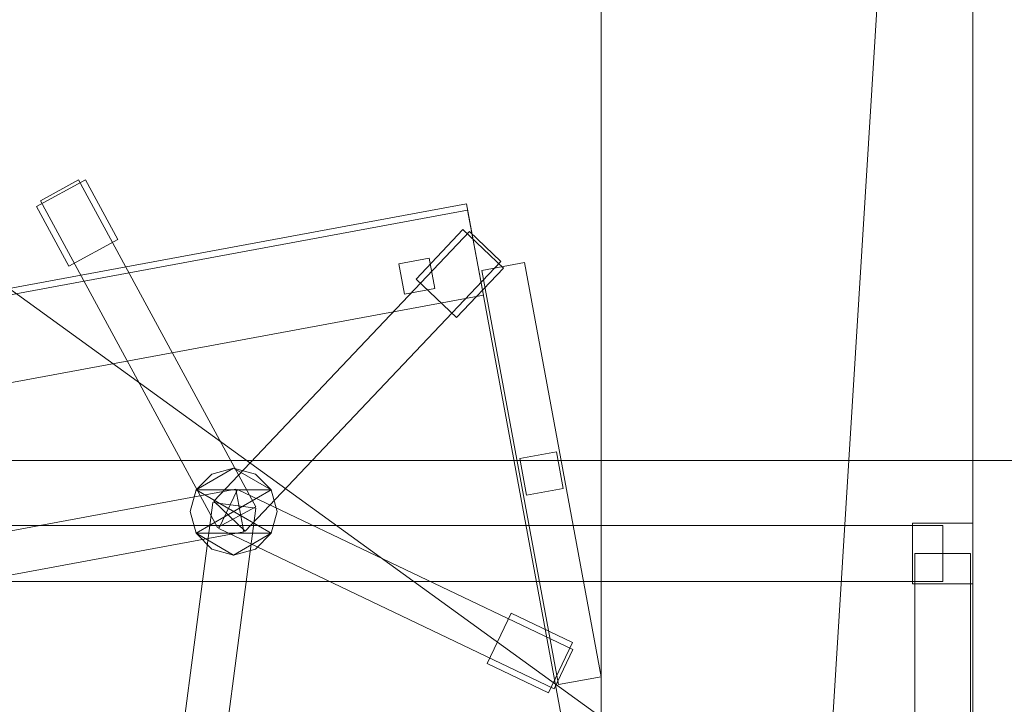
# Model space of a CAD drawing. Header units: millimetres. Extents: x -1675 to 29381, y -3645 to 22555.
# Tile 58 of 256: x 8837 to 9632, y 3411 to 3964. Entities that reach past the tile are written whole.
import ezdxf

# ---------------------------------------------------------------- set-up
doc = ezdxf.new("R2010")
doc.units = ezdxf.units.MM
doc.layers.add('A-GENM-____-OTLN', color=13, linetype='Continuous', lineweight=9)

msp = doc.modelspace()

# ---------------------------------------------------------------- meshes
at = {"layer": 'A-GENM-____-OTLN'}
mesh = msp.add_polyface(dxfattribs=at)
corners = [(4706.02, 290, 1), (6.83, 0, 1), (407.59, 290, 1), (4706.02, 390, 1), (5006.02, 390, 1), (9606.02, 290, 1), (9306.02, 390, 1), (9606.02, 390, 1), (13776.02, 5670, 1), (13776.02, 9963.57, 1), (14006.02, 10130, 1), (5006.02, 290, 1), (9306.02, 290, 1), (14006.02, 0, 1), (13776.02, 290, 1), (9856.02, 290, 1), (9306.02, 5670, 1), (9606.02, 5670, 1), (9606.02, 5220, 1), (9306.02, 5220, 1), (9306.02, 5670, 1), (256.83, 9170, 1), (6.83, 10130, 1), (256.83, 10130, 1), (256.83, 290, 1), (256.83, 7770, 1), (256.83, 1330, 1), (256.83, 6170, 1), (256.83, 4310, 1), (13776.02, 10130, 1), (4706.02, 5220, 1), (5006.02, 5670, 1), (5006.02, 5220, 1), (4706.02, 5670, 1), (256.83, 10130.71, 1), (13776.02, 10169.34, 1), (6.83, 10170, 1), (256.83, 10170, 1), (14006.02, 10170, 1), (13776.02, 10170, 1), (256.83, 10225.04, 1), (13776.02, 10470, 1), (14006.02, 10470, 1), (4706.02, 11204.55, 1), (5006.02, 11190, 1), (4706.02, 11190, 1), (5006.02, 11270.6, 1), (256.83, 10770, 1)]
mesh.append_faces([[corners[k] for k in face] for face in [(5, 6, 7), (17, 16, 20), (30, 31, 32), (31, 30, 33), (43, 44, 45)]], dxfattribs={"vtx0": -1})
mesh.append_faces([[corners[k] for k in face] for face in [(0, 1, 2), (6, 5, 12), (1, 11, 13), (8, 13, 14), (21, 22, 23), (25, 22, 21), (27, 22, 25), (28, 22, 27), (22, 28, 1), (35, 10, 29), (34, 36, 37), (36, 34, 22), (44, 43, 46)]], dxfattribs={"vtx0": -1, "vtx1": -1})
mesh.append_faces([[corners[k] for k in face] for face in [(11, 1, 0), (13, 12, 5)]], dxfattribs={"vtx0": -1, "vtx1": -1, "vtx2": -1})
mesh.append_faces([[corners[k] for k in face] for face in [(0, 4, 11), (13, 11, 12), (16, 17, 18), (10, 9, 29), (22, 34, 23), (38, 35, 39), (36, 40, 37)]], dxfattribs={"vtx0": -1, "vtx2": -1})
mesh.append_faces([[corners[k] for k in face] for face in [(8, 9, 10), (15, 14, 13), (5, 15, 13), (24, 2, 1), (26, 24, 1), (28, 26, 1), (47, 40, 36)]], dxfattribs={"vtx1": -1, "vtx2": -1})
mesh.append_faces([[corners[k] for k in face] for face in [(0, 3, 4), (18, 19, 16), (39, 41, 42)]], dxfattribs={"vtx2": -1})
mesh = msp.add_polyface(dxfattribs=at)
corners = [(9306.02, 6729.02, 2949), (9306.02, 5670, 2949), (9306.02, 5670, 2949), (9306.02, 5670, 2949), (7842.5, 5670, 2949), (5006.02, 10130, 2949), (9306.02, 10130, 2949), (5006.02, 10144.28, 2949), (9306.02, 10156.57, 2949), (5006.02, 10170, 2949), (9606.02, 5220, 2949), (13776.02, 290, 2949), (9856.02, 290, 2949), (9606.02, 290, 2949), (9606.02, 390, 2949), (5006.02, 390, 2949), (9306.02, 290, 2949), (5006.02, 290, 2949), (9306.02, 5220, 2949), (9606.02, 5670, 2949), (13776.02, 9963.57, 2949), (13776.02, 5670, 2949), (9306.02, 390, 2949), (13776.02, 10130, 2949), (13776.02, 10169.34, 2949), (9306.02, 10170, 2949), (14006.02, 10130, 2949), (6.83, 0, 2949), (14006.02, 0, 2949)]
mesh.append_faces([[corners[k] for k in face] for face in [(27, 17, 28)]], dxfattribs={"vtx0": -1, "vtx1": -1})
mesh.append_faces([[corners[k] for k in face] for face in [(4, 0, 2), (5, 6, 0), (0, 4, 5), (6, 7, 8), (7, 6, 5), (9, 8, 7), (10, 11, 12), (12, 13, 14), (15, 16, 17), (18, 4, 3), (19, 1, 0), (0, 20, 21), (10, 12, 14), (16, 15, 22), (19, 0, 21), (10, 14, 22), (10, 19, 21), (4, 22, 15), (22, 4, 18), (11, 10, 21), (22, 18, 10), (20, 6, 23), (6, 20, 0), (23, 8, 24), (8, 23, 6), (25, 24, 8), (13, 22, 14), (21, 20, 26), (22, 13, 16), (21, 28, 11), (28, 17, 16), (12, 11, 28), (28, 16, 13), (13, 12, 28), (3, 19, 10), (10, 18, 3), (26, 20, 23)]], dxfattribs={"vtx0": -1, "vtx1": -1, "vtx2": -1})
mesh.append_faces([[corners[k] for k in face] for face in [(0, 1, 2), (19, 3, 1)]], dxfattribs={"vtx0": -1, "vtx2": -1})
mesh.append_faces([[corners[k] for k in face] for face in [(2, 3, 4)]], dxfattribs={"vtx1": -1, "vtx2": -1})
mesh = msp.add_polyface(dxfattribs=at)
corners = [(14006.02, 0, -50), (6.83, 10130, -50), (14006.02, 10130, -50)]
mesh.append_faces([[corners[k] for k in face] for face in [(1, 2, 0)]])
mesh = msp.add_polyface(dxfattribs=at)
corners = [(6.83, 0, -50), (6.83, 10130, -50), (14006.02, 0, -50)]
mesh.append_faces([[corners[k] for k in face] for face in [(1, 2, 0)]])
mesh = msp.add_polyface(dxfattribs=at)
corners = [(14006.02, 10130), (6.83, 0), (14006.02, 0)]
mesh.append_faces([[corners[k] for k in face] for face in [(1, 2, 0)]])
mesh = msp.add_polyface(dxfattribs=at)
corners = [(6.83, 10130), (6.83, 0), (14006.02, 10130)]
mesh.append_faces([[corners[k] for k in face] for face in [(1, 2, 0)]])
mesh = msp.add_polyface(dxfattribs=at)
corners = [(14006.02, 0, 2950), (6.83, 10130, 2950), (14006.02, 10130, 2950)]
mesh.append_faces([[corners[k] for k in face] for face in [(1, 2, 0)]])
mesh = msp.add_polyface(dxfattribs=at)
corners = [(6.83, 0, 2950), (6.83, 10130, 2950), (14006.02, 0, 2950)]
mesh.append_faces([[corners[k] for k in face] for face in [(1, 2, 0)]])
mesh = msp.add_polyface(dxfattribs=at)
corners = [(14006.02, 10130, 3000), (6.83, 0, 3000), (14006.02, 0, 3000)]
mesh.append_faces([[corners[k] for k in face] for face in [(1, 2, 0)]])
mesh = msp.add_polyface(dxfattribs=at)
corners = [(6.83, 10130, 3000), (6.83, 0, 3000), (14006.02, 10130, 3000)]
mesh.append_faces([[corners[k] for k in face] for face in [(1, 2, 0)]])
mesh = msp.add_polyface(dxfattribs=at)
corners = [(9306.02, 6729.02, 1), (9306.02, 5670, 1), (9306.02, 5670, 1), (9306.02, 5670, 1), (7842.5, 5670, 1), (5006.02, 5670, 1), (5006.02, 10130, 1), (9306.02, 10130, 1), (9606.02, 5220, 1), (13776.02, 290, 1), (9856.02, 290, 1), (9606.02, 290, 1), (9606.02, 390, 1), (5006.02, 390, 1), (9306.02, 290, 1), (5006.02, 290, 1), (4706.02, 390, 1), (4706.02, 290, 1), (407.59, 290, 1), (9306.02, 5220, 1), (9606.02, 5670, 1), (13776.02, 9963.57, 1), (13776.02, 5670, 1), (9306.02, 390, 1), (4706.02, 5220, 1), (5006.02, 5220, 1), (256.83, 1330, 1), (256.83, 290, 1), (256.83, 9170, 1), (256.83, 10130, 1), (256.83, 4310, 1), (256.83, 7770, 1), (256.83, 6170, 1), (4706.02, 5670, 1), (5006.02, 5670, 1), (13776.02, 10130, 1), (256.83, 10130.71, 1)]
mesh.append_faces([[corners[k] for k in face] for face in [(13, 14, 15)]], dxfattribs={"vtx0": -1})
mesh.append_faces([[corners[k] for k in face] for face in [(19, 4, 3), (14, 13, 23), (9, 8, 22), (30, 24, 26), (32, 24, 30), (33, 6, 34), (34, 5, 25), (24, 32, 33), (31, 33, 32), (21, 7, 35), (36, 6, 29)]], dxfattribs={"vtx0": -1, "vtx1": -1})
mesh.append_faces([[corners[k] for k in face] for face in [(4, 0, 2), (4, 5, 6), (6, 7, 0), (0, 4, 6), (8, 10, 12), (4, 16, 18), (20, 0, 22), (4, 23, 13), (23, 4, 19), (26, 24, 18), (4, 18, 25), (5, 4, 25), (5, 34, 6), (6, 33, 31), (7, 21, 0)]], dxfattribs={"vtx0": -1, "vtx1": -1, "vtx2": -1})
mesh.append_faces([[corners[k] for k in face] for face in [(0, 1, 2), (8, 9, 10), (0, 21, 22), (8, 12, 23), (4, 13, 16), (23, 19, 8), (18, 24, 25)]], dxfattribs={"vtx0": -1, "vtx2": -1})
mesh.append_faces([[corners[k] for k in face] for face in [(2, 3, 4), (20, 1, 0), (8, 20, 22), (28, 29, 6), (31, 28, 6)]], dxfattribs={"vtx1": -1, "vtx2": -1})
mesh.append_faces([[corners[k] for k in face] for face in [(10, 11, 12), (16, 17, 18), (18, 27, 26)]], dxfattribs={"vtx2": -1})
mesh = msp.add_polyface(dxfattribs=at)
corners = [(8915.85, 3786.27, 35), (8876.3, 3764.81, 35), (8850.07, 3813.15, 35), (8889.62, 3834.61, 35)]
mesh.append_faces([[corners[k] for k in face] for face in [(3, 0, 1, 2)]])
mesh = msp.add_polyface(dxfattribs=at)
corners = [(8915.85, 3786.27, 95), (8889.62, 3834.61, 95), (8850.07, 3813.15, 95), (8876.3, 3764.81, 95)]
mesh.append_faces([[corners[k] for k in face] for face in [(1, 2, 3, 0)]])
mesh = msp.add_polyface(dxfattribs=at)
corners = [(8889.62, 3834.61, 35), (8850.07, 3813.15, 35), (8850.07, 3813.15, 95), (8889.62, 3834.61, 95)]
mesh.append_faces([[corners[k] for k in face] for face in [(0, 1, 2, 3)]])
mesh = msp.add_polyface(dxfattribs=at)
corners = [(9027.1, 3570.73, 82.5), (8996.33, 3554.04, 82.5), (8853.27, 3817.73, 82.5), (8884.04, 3834.42, 82.5)]
mesh.append_faces([[corners[k] for k in face] for face in [(0, 1, 2, 3)]])
mesh = msp.add_polyface(dxfattribs=at)
corners = [(9027.1, 3570.73, 117.5), (8884.04, 3834.42, 117.5), (8853.27, 3817.73, 117.5), (8996.33, 3554.04, 117.5)]
mesh.append_faces([[corners[k] for k in face] for face in [(0, 1, 2, 3)]])
mesh = msp.add_polyface(dxfattribs=at)
corners = [(8884.04, 3834.42, 82.5), (8853.27, 3817.73, 82.5), (8853.27, 3817.73, 117.5), (8884.04, 3834.42, 117.5)]
mesh.append_faces([[corners[k] for k in face] for face in [(0, 1, 2, 3)]])
mesh = msp.add_polyface(dxfattribs=at)
corners = [(9027.1, 3570.73, 82.5), (8884.04, 3834.42, 82.5), (8884.04, 3834.42, 117.5), (9027.1, 3570.73, 117.5)]
mesh.append_faces([[corners[k] for k in face] for face in [(2, 3, 0, 1)]])
mesh = msp.add_polyface(dxfattribs=at)
corners = [(8915.85, 3786.27, 35), (8889.62, 3834.61, 35), (8889.62, 3834.61, 95), (8915.85, 3786.27, 95)]
mesh.append_faces([[corners[k] for k in face] for face in [(2, 3, 0, 1)]])
mesh = msp.add_polyface(dxfattribs=at)
corners = [(8853.27, 3817.73, 82.5), (8996.33, 3554.04, 82.5), (8996.33, 3554.04, 117.5), (8853.27, 3817.73, 117.5)]
mesh.append_faces([[corners[k] for k in face] for face in [(0, 1, 2, 3)]])
mesh = msp.add_polyface(dxfattribs=at)
corners = [(9197.29, 3815.12, 400), (9273.7, 3402.13, 400), (8821.37, 3318.45, 400), (8744.97, 3731.44, 400)]
mesh.append_faces([[corners[k] for k in face] for face in [(0, 1, 2, 3)]])
mesh = msp.add_polyface(dxfattribs=at)
corners = [(9197.29, 3815.12, 470), (8744.97, 3731.44, 470), (8821.37, 3318.45, 470), (9273.7, 3402.13, 470)]
mesh.append_faces([[corners[k] for k in face] for face in [(0, 1, 2, 3)]])
mesh = msp.add_polyface(dxfattribs=at)
corners = [(9197.29, 3815.12, 400), (8744.97, 3731.44, 400), (8744.97, 3731.44, 470), (9197.29, 3815.12, 470)]
mesh.append_faces([[corners[k] for k in face] for face in [(0, 1, 2, 3)]])
mesh = msp.add_polyface(dxfattribs=at)
corners = [(9198.2, 3810.2, 460), (9210.94, 3741.37, 460), (8758.61, 3657.69, 460), (8745.88, 3726.52, 460)]
mesh.append_faces([[corners[k] for k in face] for face in [(3, 0, 1, 2)]])
mesh = msp.add_polyface(dxfattribs=at)
corners = [(9198.2, 3810.2, 940), (8745.88, 3726.52, 940), (8758.61, 3657.69, 940), (9210.94, 3741.37, 940)]
mesh.append_faces([[corners[k] for k in face] for face in [(1, 2, 3, 0)]])
mesh = msp.add_polyface(dxfattribs=at)
corners = [(9198.2, 3810.2, 460), (8745.88, 3726.52, 460), (8745.88, 3726.52, 940), (9198.2, 3810.2, 940)]
mesh.append_faces([[corners[k] for k in face] for face in [(3, 0, 1, 2)]])
mesh = msp.add_polyface(dxfattribs=at)
corners = [(8850.07, 3813.15, 35), (8876.3, 3764.81, 35), (8876.3, 3764.81, 95), (8850.07, 3813.15, 95)]
mesh.append_faces([[corners[k] for k in face] for face in [(0, 1, 2, 3)]])
mesh = msp.add_polyface(dxfattribs=at)
corners = [(9273.7, 3402.13, 400), (9197.29, 3815.12, 400), (9197.29, 3815.12, 470), (9273.7, 3402.13, 470)]
mesh.append_faces([[corners[k] for k in face] for face in [(2, 3, 0, 1)]])
mesh = msp.add_polyface(dxfattribs=at)
corners = [(9210.94, 3741.37, 460), (9198.2, 3810.2, 460), (9198.2, 3810.2, 940), (9210.94, 3741.37, 940)]
mesh.append_faces([[corners[k] for k in face] for face in [(1, 2, 3, 0)]])
mesh = msp.add_polyface(dxfattribs=at)
corners = [(9199.78, 3792.75, 82.5), (8993.2, 3575.21, 82.5), (8993.2, 3575.21, 117.5), (9199.78, 3792.75, 117.5)]
mesh.append_faces([[corners[k] for k in face] for face in [(0, 1, 2, 3)]])
mesh = msp.add_polyface(dxfattribs=at)
corners = [(9018.58, 3551.11, 82.5), (8993.2, 3575.21, 82.5), (9199.78, 3792.75, 82.5), (9225.16, 3768.65, 82.5)]
mesh.append_faces([[corners[k] for k in face] for face in [(1, 2, 3, 0)]])
mesh = msp.add_polyface(dxfattribs=at)
corners = [(9018.58, 3551.11, 117.5), (9225.16, 3768.65, 117.5), (9199.78, 3792.75, 117.5), (8993.2, 3575.21, 117.5)]
mesh.append_faces([[corners[k] for k in face] for face in [(3, 0, 1, 2)]])
mesh = msp.add_polyface(dxfattribs=at)
corners = [(9194.43, 3794.38, 35), (9156.56, 3754.5, 35), (9156.56, 3754.5, 95), (9194.43, 3794.38, 95)]
mesh.append_faces([[corners[k] for k in face] for face in [(0, 1, 2, 3)]])
mesh = msp.add_polyface(dxfattribs=at)
corners = [(9189.19, 3723.51, 35), (9156.56, 3754.5, 35), (9194.43, 3794.38, 35), (9227.06, 3763.39, 35)]
mesh.append_faces([[corners[k] for k in face] for face in [(1, 2, 3, 0)]])
mesh = msp.add_polyface(dxfattribs=at)
corners = [(9189.19, 3723.51, 95), (9227.06, 3763.39, 95), (9194.43, 3794.38, 95), (9156.56, 3754.5, 95)]
mesh.append_faces([[corners[k] for k in face] for face in [(3, 0, 1, 2)]])
mesh = msp.add_polyface(dxfattribs=at)
corners = [(9227.06, 3763.39, 35), (9194.43, 3794.38, 35), (9194.43, 3794.38, 95), (9227.06, 3763.39, 95)]
mesh.append_faces([[corners[k] for k in face] for face in [(1, 2, 3, 0)]])
mesh = msp.add_polyface(dxfattribs=at)
corners = [(9225.16, 3768.65, 82.5), (9199.78, 3792.75, 82.5), (9199.78, 3792.75, 117.5), (9225.16, 3768.65, 117.5)]
mesh.append_faces([[corners[k] for k in face] for face in [(2, 3, 0, 1)]])
mesh = msp.add_polyface(dxfattribs=at)
corners = [(8876.3, 3764.81, 35), (8915.85, 3786.27, 35), (8915.85, 3786.27, 95), (8876.3, 3764.81, 95)]
mesh.append_faces([[corners[k] for k in face] for face in [(2, 3, 0, 1)]])
mesh = msp.add_polyface(dxfattribs=at)
corners = [(9018.58, 3551.11, 82.5), (9225.16, 3768.65, 82.5), (9225.16, 3768.65, 117.5), (9018.58, 3551.11, 117.5)]
mesh.append_faces([[corners[k] for k in face] for face in [(2, 3, 0, 1)]])
mesh = msp.add_polyface(dxfattribs=at)
corners = [(9167.24, 3771.42, 460), (9171.79, 3746.84, 460), (9147.2, 3742.29, 460), (9142.66, 3766.87, 460)]
mesh.append_faces([[corners[k] for k in face] for face in [(3, 0, 1, 2)]])
mesh = msp.add_polyface(dxfattribs=at)
corners = [(9167.24, 3771.42, 860), (9142.66, 3766.87, 860), (9147.2, 3742.29, 860), (9171.79, 3746.84, 860)]
mesh.append_faces([[corners[k] for k in face] for face in [(1, 2, 3, 0)]])
mesh = msp.add_polyface(dxfattribs=at)
corners = [(9167.24, 3771.42, 460), (9142.66, 3766.87, 460), (9142.66, 3766.87, 860), (9167.24, 3771.42, 860)]
mesh.append_faces([[corners[k] for k in face] for face in [(0, 1, 2, 3)]])
mesh = msp.add_polyface(dxfattribs=at)
corners = [(9171.79, 3746.84, 460), (9167.24, 3771.42, 460), (9167.24, 3771.42, 860), (9171.79, 3746.84, 860)]
mesh.append_faces([[corners[k] for k in face] for face in [(1, 2, 3, 0)]])
mesh = msp.add_polyface(dxfattribs=at)
corners = [(9142.66, 3766.87, 460), (9147.2, 3742.29, 460), (9147.2, 3742.29, 860), (9142.66, 3766.87, 860)]
mesh.append_faces([[corners[k] for k in face] for face in [(3, 0, 1, 2)]])
mesh = msp.add_polyface(dxfattribs=at)
corners = [(9189.19, 3723.51, 35), (9227.06, 3763.39, 35), (9227.06, 3763.39, 95), (9189.19, 3723.51, 95)]
mesh.append_faces([[corners[k] for k in face] for face in [(2, 3, 0, 1)]])
mesh = msp.add_polyface(dxfattribs=at)
corners = [(9244.17, 3767.86, 612.5), (9306.02, 3433.53, 612.5), (9271.61, 3427.16, 612.5), (9209.76, 3761.49, 612.5)]
mesh.append_faces([[corners[k] for k in face] for face in [(0, 1, 2, 3)]])
mesh = msp.add_polyface(dxfattribs=at)
corners = [(9244.17, 3767.86, 647.5), (9209.76, 3761.49, 647.5), (9271.61, 3427.16, 647.5), (9306.02, 3433.53, 647.5)]
mesh.append_faces([[corners[k] for k in face] for face in [(0, 1, 2, 3)]])
mesh = msp.add_polyface(dxfattribs=at)
corners = [(9244.17, 3767.86, 612.5), (9209.76, 3761.49, 612.5), (9209.76, 3761.49, 647.5), (9244.17, 3767.86, 647.5)]
mesh.append_faces([[corners[k] for k in face] for face in [(0, 1, 2, 3)]])
mesh = msp.add_polyface(dxfattribs=at)
corners = [(9209.76, 3761.49, 612.5), (9271.61, 3427.16, 612.5), (9271.61, 3427.16, 647.5), (9209.76, 3761.49, 647.5)]
mesh.append_faces([[corners[k] for k in face] for face in [(0, 1, 2, 3)]])
mesh = msp.add_polyface(dxfattribs=at)
corners = [(9306.02, 3433.53, 612.5), (9244.17, 3767.86, 612.5), (9244.17, 3767.86, 647.5), (9306.02, 3433.53, 647.5)]
mesh.append_faces([[corners[k] for k in face] for face in [(2, 3, 0, 1)]])
mesh = msp.add_polyface(dxfattribs=at)
corners = [(9156.56, 3754.5, 35), (9189.19, 3723.51, 35), (9189.19, 3723.51, 95), (9156.56, 3754.5, 95)]
mesh.append_faces([[corners[k] for k in face] for face in [(0, 1, 2, 3)]])
mesh = msp.add_polyface(dxfattribs=at)
corners = [(9147.2, 3742.29, 460), (9171.79, 3746.84, 460), (9171.79, 3746.84, 860), (9147.2, 3742.29, 860)]
mesh.append_faces([[corners[k] for k in face] for face in [(2, 3, 0, 1)]])
mesh = msp.add_polyface(dxfattribs=at)
corners = [(8758.61, 3657.69, 460), (9210.94, 3741.37, 460), (9210.94, 3741.37, 940), (8758.61, 3657.69, 940)]
mesh.append_faces([[corners[k] for k in face] for face in [(1, 2, 3, 0)]])
mesh = msp.add_polyface(dxfattribs=at)
corners = [(9269.91, 3614.99, 440), (9275.37, 3585.49, 440), (9245.87, 3580.03, 440), (9240.41, 3609.53, 440)]
mesh.append_faces([[corners[k] for k in face] for face in [(3, 0, 1, 2)]])
mesh = msp.add_polyface(dxfattribs=at)
corners = [(9269.91, 3614.99, 640), (9240.41, 3609.53, 640), (9245.87, 3580.03, 640), (9275.37, 3585.49, 640)]
mesh.append_faces([[corners[k] for k in face] for face in [(1, 2, 3, 0)]])
mesh = msp.add_polyface(dxfattribs=at)
corners = [(9269.91, 3614.99, 440), (9240.41, 3609.53, 440), (9240.41, 3609.53, 640), (9269.91, 3614.99, 640)]
mesh.append_faces([[corners[k] for k in face] for face in [(0, 1, 2, 3)]])
mesh = msp.add_polyface(dxfattribs=at)
corners = [(9240.41, 3609.53, 440), (9245.87, 3580.03, 440), (9245.87, 3580.03, 640), (9240.41, 3609.53, 640)]
mesh.append_faces([[corners[k] for k in face] for face in [(3, 0, 1, 2)]])
mesh = msp.add_polyface(dxfattribs=at)
corners = [(9275.37, 3585.49, 440), (9269.91, 3614.99, 440), (9269.91, 3614.99, 640), (9275.37, 3585.49, 640)]
mesh.append_faces([[corners[k] for k in face] for face in [(2, 3, 0, 1)]])
mesh = msp.add_polyface(dxfattribs=at)
corners = [(9656.83, 3607.97, 710), (8256.83, 3607.97, 710), (8256.83, 3607.97, 750), (9656.83, 3607.97, 750)]
mesh.append_faces([[corners[k] for k in face] for face in [(0, 1, 2, 3)]])
mesh = msp.add_polyface(dxfattribs=at)
corners = [(8256.83, 2957.97, 750), (9656.83, 2957.97, 750), (9656.83, 3607.97, 750), (8256.83, 3607.97, 750)]
mesh.append_faces([[corners[k] for k in face] for face in [(3, 0, 1, 2)]])
mesh = msp.add_polyface(dxfattribs=at)
corners = [(8256.83, 3607.97, 710), (9656.83, 3607.97, 710), (9656.83, 2957.97, 710), (8256.83, 2957.97, 710)]
mesh.append_faces([[corners[k] for k in face] for face in [(1, 2, 3, 0)]])
mesh = msp.add_polyface(dxfattribs=at)
corners = [(9039.64, 3584.28, 395), (9026.83, 3597.09, 395), (9009.33, 3601.78, 395), (8991.83, 3597.09, 395), (8979.02, 3584.28, 395), (8974.33, 3566.78, 395), (8979.02, 3549.28, 395), (8991.83, 3536.47, 395), (9009.33, 3531.78, 395), (9026.83, 3536.47, 395), (9039.64, 3549.28, 395), (9044.33, 3566.78, 395)]
mesh.append_faces([[corners[k] for k in face] for face in [(2, 0, 1), (10, 8, 9)]], dxfattribs={"vtx0": -1})
mesh.append_faces([[corners[k] for k in face] for face in [(6, 0, 4, 5), (0, 6, 10, 11)]], dxfattribs={"vtx0": -1, "vtx1": -1})
mesh.append_faces([[corners[k] for k in face] for face in [(6, 7, 8, 10), (2, 3, 4, 0)]], dxfattribs={"vtx2": -1, "vtx3": -1})
mesh = msp.add_polyface(dxfattribs=at)
corners = [(9026.83, 3536.47, 115), (9009.33, 3531.78, 115), (8991.83, 3536.47, 115), (8979.02, 3549.28, 115), (8974.33, 3566.78, 115), (8979.02, 3584.28, 115), (8991.83, 3597.09, 115), (9009.33, 3601.78, 115), (9026.83, 3597.09, 115), (9039.64, 3584.28, 115), (9044.33, 3566.78, 115), (9039.64, 3549.28, 115)]
mesh.append_faces([[corners[k] for k in face] for face in [(7, 5, 6), (3, 1, 2)]], dxfattribs={"vtx0": -1})
mesh.append_faces([[corners[k] for k in face] for face in [(11, 5, 9, 10), (5, 11, 3, 4)]], dxfattribs={"vtx0": -1, "vtx1": -1})
mesh.append_faces([[corners[k] for k in face] for face in [(11, 0, 1, 3), (7, 8, 9, 5)]], dxfattribs={"vtx2": -1, "vtx3": -1})
mesh = msp.add_polyface(dxfattribs=at)
corners = [(9009.33, 3601.78, 115), (8991.83, 3597.09, 115), (8991.83, 3597.09, 395), (9009.33, 3601.78, 395)]
mesh.append_faces([[corners[k] for k in face] for face in [(3, 0, 1, 2)]])
mesh = msp.add_polyface(dxfattribs=at)
corners = [(9026.83, 3597.09, 115), (9009.33, 3601.78, 115), (9009.33, 3601.78, 395), (9026.83, 3597.09, 395)]
mesh.append_faces([[corners[k] for k in face] for face in [(0, 1, 2, 3)]])
mesh = msp.add_polyface(dxfattribs=at)
corners = [(8991.83, 3597.09, 115), (8979.02, 3584.28, 115), (8979.02, 3584.28, 395), (8991.83, 3597.09, 395)]
mesh.append_faces([[corners[k] for k in face] for face in [(0, 1, 2, 3)]])
mesh = msp.add_polyface(dxfattribs=at)
corners = [(9039.64, 3584.28, 115), (9026.83, 3597.09, 115), (9026.83, 3597.09, 395), (9039.64, 3584.28, 395)]
mesh.append_faces([[corners[k] for k in face] for face in [(2, 3, 0, 1)]])
mesh = msp.add_polyface(dxfattribs=at)
corners = [(9245.87, 3580.03, 440), (9275.37, 3585.49, 440), (9275.37, 3585.49, 640), (9245.87, 3580.03, 640)]
mesh.append_faces([[corners[k] for k in face] for face in [(1, 2, 3, 0)]])
mesh = msp.add_polyface(dxfattribs=at)
corners = [(9011.06, 3584.9, 82.5), (9017.43, 3550.48, 82.5), (8722.44, 3495.91, 82.5), (8716.07, 3530.33, 82.5)]
mesh.append_faces([[corners[k] for k in face] for face in [(0, 1, 2, 3)]])
mesh = msp.add_polyface(dxfattribs=at)
corners = [(9011.06, 3584.9, 117.5), (8716.07, 3530.33, 117.5), (8722.44, 3495.91, 117.5), (9017.43, 3550.48, 117.5)]
mesh.append_faces([[corners[k] for k in face] for face in [(0, 1, 2, 3)]])
mesh = msp.add_polyface(dxfattribs=at)
corners = [(9011.06, 3584.9, 82.5), (8716.07, 3530.33, 82.5), (8716.07, 3530.33, 117.5), (9011.06, 3584.9, 117.5)]
mesh.append_faces([[corners[k] for k in face] for face in [(0, 1, 2, 3)]])
mesh = msp.add_polyface(dxfattribs=at)
corners = [(8979.02, 3584.28, 115), (8974.33, 3566.78, 115), (8974.33, 3566.78, 395), (8979.02, 3584.28, 395)]
mesh.append_faces([[corners[k] for k in face] for face in [(0, 1, 2, 3)]])
mesh = msp.add_polyface(dxfattribs=at)
corners = [(9012.36, 3584.73, 82.5), (8997.28, 3553.14, 82.5), (8997.28, 3553.14, 117.5), (9012.36, 3584.73, 117.5)]
mesh.append_faces([[corners[k] for k in face] for face in [(0, 1, 2, 3)]])
mesh = msp.add_polyface(dxfattribs=at)
corners = [(8997.28, 3553.14, 82.5), (9012.36, 3584.73, 82.5), (9283.09, 3455.49, 82.5), (9268.01, 3423.9, 82.5)]
mesh.append_faces([[corners[k] for k in face] for face in [(2, 3, 0, 1)]])
mesh = msp.add_polyface(dxfattribs=at)
corners = [(8997.28, 3553.14, 117.5), (9268.01, 3423.9, 117.5), (9283.09, 3455.49, 117.5), (9012.36, 3584.73, 117.5)]
mesh.append_faces([[corners[k] for k in face] for face in [(2, 3, 0, 1)]])
mesh = msp.add_polyface(dxfattribs=at)
corners = [(9017.43, 3550.48, 82.5), (9011.06, 3584.9, 82.5), (9011.06, 3584.9, 117.5), (9017.43, 3550.48, 117.5)]
mesh.append_faces([[corners[k] for k in face] for face in [(2, 3, 0, 1)]])
mesh = msp.add_polyface(dxfattribs=at)
corners = [(9283.09, 3455.49, 82.5), (9012.36, 3584.73, 82.5), (9012.36, 3584.73, 117.5), (9283.09, 3455.49, 117.5)]
mesh.append_faces([[corners[k] for k in face] for face in [(0, 1, 2, 3)]])
mesh = msp.add_polyface(dxfattribs=at)
corners = [(9044.33, 3566.78, 115), (9039.64, 3584.28, 115), (9039.64, 3584.28, 395), (9044.33, 3566.78, 395)]
mesh.append_faces([[corners[k] for k in face] for face in [(1, 2, 3, 0)]])
mesh = msp.add_polyface(dxfattribs=at)
corners = [(8992.64, 3574.03, 82.5), (9027.34, 3569.45, 82.5), (8988.08, 3272.03, 82.5), (8953.38, 3276.61, 82.5)]
mesh.append_faces([[corners[k] for k in face] for face in [(0, 1, 2, 3)]])
mesh = msp.add_polyface(dxfattribs=at)
corners = [(8992.64, 3574.03, 117.5), (8953.38, 3276.61, 117.5), (8988.08, 3272.03, 117.5), (9027.34, 3569.45, 117.5)]
mesh.append_faces([[corners[k] for k in face] for face in [(0, 1, 2, 3)]])
mesh = msp.add_polyface(dxfattribs=at)
corners = [(8992.64, 3574.03, 82.5), (8953.38, 3276.61, 82.5), (8953.38, 3276.61, 117.5), (8992.64, 3574.03, 117.5)]
mesh.append_faces([[corners[k] for k in face] for face in [(0, 1, 2, 3)]])
mesh = msp.add_polyface(dxfattribs=at)
corners = [(8988.08, 3272.03, 82.5), (9027.34, 3569.45, 82.5), (9027.34, 3569.45, 117.5), (8988.08, 3272.03, 117.5)]
mesh.append_faces([[corners[k] for k in face] for face in [(2, 3, 0, 1)]])
mesh = msp.add_polyface(dxfattribs=at)
corners = [(9027.34, 3569.45, 82.5), (8992.64, 3574.03, 82.5), (8992.64, 3574.03, 117.5), (9027.34, 3569.45, 117.5)]
mesh.append_faces([[corners[k] for k in face] for face in [(3, 0, 1, 2)]])
mesh = msp.add_polyface(dxfattribs=at)
corners = [(8993.2, 3575.21, 82.5), (9018.58, 3551.11, 82.5), (9018.58, 3551.11, 117.5), (8993.2, 3575.21, 117.5)]
mesh.append_faces([[corners[k] for k in face] for face in [(0, 1, 2, 3)]])
mesh = msp.add_polyface(dxfattribs=at)
corners = [(8996.33, 3554.04, 82.5), (9027.1, 3570.73, 82.5), (9027.1, 3570.73, 117.5), (8996.33, 3554.04, 117.5)]
mesh.append_faces([[corners[k] for k in face] for face in [(2, 3, 0, 1)]])
mesh = msp.add_polyface(dxfattribs=at)
corners = [(8974.33, 3566.78, 115), (8979.02, 3549.28, 115), (8979.02, 3549.28, 395), (8974.33, 3566.78, 395)]
mesh.append_faces([[corners[k] for k in face] for face in [(3, 0, 1, 2)]])
mesh = msp.add_polyface(dxfattribs=at)
corners = [(9039.64, 3549.28, 115), (9044.33, 3566.78, 115), (9044.33, 3566.78, 395), (9039.64, 3549.28, 395)]
mesh.append_faces([[corners[k] for k in face] for face in [(1, 2, 3, 0)]])
mesh = msp.add_polyface(dxfattribs=at)
corners = [(9581.83, 3555.47, 640), (8331.83, 3555.47, 640), (8331.83, 3555.47, 710), (9581.83, 3555.47, 710)]
mesh.append_faces([[corners[k] for k in face] for face in [(0, 1, 2, 3)]])
mesh = msp.add_polyface(dxfattribs=at)
corners = [(8331.83, 3510.47, 640), (8331.83, 3555.47, 640), (9581.83, 3555.47, 640), (9581.83, 3510.47, 640)]
mesh.append_faces([[corners[k] for k in face] for face in [(1, 2, 3, 0)]])
mesh = msp.add_polyface(dxfattribs=at)
corners = [(8331.83, 3510.47, 710), (9581.83, 3510.47, 710), (9581.83, 3555.47, 710), (8331.83, 3555.47, 710)]
mesh.append_faces([[corners[k] for k in face] for face in [(2, 3, 0, 1)]])
mesh = msp.add_polyface(dxfattribs=at)
corners = [(9557.45, 3557.34, 50), (9557.45, 3508.59, 50), (9557.45, 3508.59, 710), (9557.45, 3557.34, 710)]
mesh.append_faces([[corners[k] for k in face] for face in [(3, 0, 1, 2)]])
mesh = msp.add_polyface(dxfattribs=at)
corners = [(9606.2, 3557.34, 50), (9557.45, 3557.34, 50), (9557.45, 3557.34, 710), (9606.2, 3557.34, 710)]
mesh.append_faces([[corners[k] for k in face] for face in [(3, 0, 1, 2)]])
mesh = msp.add_polyface(dxfattribs=at)
corners = [(9557.45, 3508.59, 50), (9557.45, 3557.34, 50), (9606.2, 3557.34, 50), (9606.2, 3508.59, 50)]
mesh.append_faces([[corners[k] for k in face] for face in [(2, 3, 0, 1)]])
mesh = msp.add_polyface(dxfattribs=at)
corners = [(9557.45, 3508.59, 710), (9606.2, 3508.59, 710), (9606.2, 3557.34, 710), (9557.45, 3557.34, 710)]
mesh.append_faces([[corners[k] for k in face] for face in [(3, 0, 1, 2)]])
mesh = msp.add_polyface(dxfattribs=at)
corners = [(9581.83, 3510.47, 640), (9581.83, 3555.47, 640), (9581.83, 3555.47, 710), (9581.83, 3510.47, 710)]
mesh.append_faces([[corners[k] for k in face] for face in [(1, 2, 3, 0)]])
mesh = msp.add_polyface(dxfattribs=at)
corners = [(9606.2, 3508.59, 50), (9606.2, 3557.34, 50), (9606.2, 3557.34, 710), (9606.2, 3508.59, 710)]
mesh.append_faces([[corners[k] for k in face] for face in [(1, 2, 3, 0)]])
mesh = msp.add_polyface(dxfattribs=at)
corners = [(8722.44, 3495.91, 82.5), (9017.43, 3550.48, 82.5), (9017.43, 3550.48, 117.5), (8722.44, 3495.91, 117.5)]
mesh.append_faces([[corners[k] for k in face] for face in [(2, 3, 0, 1)]])
mesh = msp.add_polyface(dxfattribs=at)
corners = [(8979.02, 3549.28, 115), (8991.83, 3536.47, 115), (8991.83, 3536.47, 395), (8979.02, 3549.28, 395)]
mesh.append_faces([[corners[k] for k in face] for face in [(0, 1, 2, 3)]])
mesh = msp.add_polyface(dxfattribs=at)
corners = [(8997.28, 3553.14, 82.5), (9268.01, 3423.9, 82.5), (9268.01, 3423.9, 117.5), (8997.28, 3553.14, 117.5)]
mesh.append_faces([[corners[k] for k in face] for face in [(2, 3, 0, 1)]])
mesh = msp.add_polyface(dxfattribs=at)
corners = [(9026.83, 3536.47, 115), (9039.64, 3549.28, 115), (9039.64, 3549.28, 395), (9026.83, 3536.47, 395)]
mesh.append_faces([[corners[k] for k in face] for face in [(1, 2, 3, 0)]])
mesh = msp.add_polyface(dxfattribs=at)
corners = [(8991.83, 3536.47, 115), (9009.33, 3531.78, 115), (9009.33, 3531.78, 395), (8991.83, 3536.47, 395)]
mesh.append_faces([[corners[k] for k in face] for face in [(2, 3, 0, 1)]])
mesh = msp.add_polyface(dxfattribs=at)
corners = [(9009.33, 3531.78, 115), (9026.83, 3536.47, 115), (9026.83, 3536.47, 395), (9009.33, 3531.78, 395)]
mesh.append_faces([[corners[k] for k in face] for face in [(1, 2, 3, 0)]])
mesh = msp.add_polyface(dxfattribs=at)
corners = [(9559.33, 3532.97, 640), (9559.33, 3032.97, 640), (9559.33, 3032.97, 710), (9559.33, 3532.97, 710)]
mesh.append_faces([[corners[k] for k in face] for face in [(0, 1, 2, 3)]])
mesh = msp.add_polyface(dxfattribs=at)
corners = [(9604.33, 3032.97, 640), (9559.33, 3032.97, 640), (9559.33, 3532.97, 640), (9604.33, 3532.97, 640)]
mesh.append_faces([[corners[k] for k in face] for face in [(2, 3, 0, 1)]])
mesh = msp.add_polyface(dxfattribs=at)
corners = [(9604.33, 3032.97, 710), (9604.33, 3532.97, 710), (9559.33, 3532.97, 710), (9559.33, 3032.97, 710)]
mesh.append_faces([[corners[k] for k in face] for face in [(1, 2, 3, 0)]])
mesh = msp.add_polyface(dxfattribs=at)
corners = [(9604.33, 3532.97, 640), (9559.33, 3532.97, 640), (9559.33, 3532.97, 710), (9604.33, 3532.97, 710)]
mesh.append_faces([[corners[k] for k in face] for face in [(3, 0, 1, 2)]])
mesh = msp.add_polyface(dxfattribs=at)
corners = [(9604.33, 3032.97, 640), (9604.33, 3532.97, 640), (9604.33, 3532.97, 710), (9604.33, 3032.97, 710)]
mesh.append_faces([[corners[k] for k in face] for face in [(2, 3, 0, 1)]])
mesh = msp.add_polyface(dxfattribs=at)
corners = [(8331.83, 3510.47, 640), (9581.83, 3510.47, 640), (9581.83, 3510.47, 710), (8331.83, 3510.47, 710)]
mesh.append_faces([[corners[k] for k in face] for face in [(2, 3, 0, 1)]])
mesh = msp.add_polyface(dxfattribs=at)
corners = [(9557.45, 3508.59, 50), (9606.2, 3508.59, 50), (9606.2, 3508.59, 710), (9557.45, 3508.59, 710)]
mesh.append_faces([[corners[k] for k in face] for face in [(1, 2, 3, 0)]])
mesh = msp.add_polyface(dxfattribs=at)
corners = [(9233.36, 3484.77, 35), (9213.97, 3444.16, 35), (9213.97, 3444.16, 95), (9233.36, 3484.77, 95)]
mesh.append_faces([[corners[k] for k in face] for face in [(0, 1, 2, 3)]])
mesh = msp.add_polyface(dxfattribs=at)
corners = [(9213.97, 3444.16, 35), (9233.36, 3484.77, 35), (9282.99, 3461.08, 35), (9263.6, 3420.47, 35)]
mesh.append_faces([[corners[k] for k in face] for face in [(2, 3, 0, 1)]])
mesh = msp.add_polyface(dxfattribs=at)
corners = [(9213.97, 3444.16, 95), (9263.6, 3420.47, 95), (9282.99, 3461.08, 95), (9233.36, 3484.77, 95)]
mesh.append_faces([[corners[k] for k in face] for face in [(2, 3, 0, 1)]])
mesh = msp.add_polyface(dxfattribs=at)
corners = [(9282.99, 3461.08, 35), (9233.36, 3484.77, 35), (9233.36, 3484.77, 95), (9282.99, 3461.08, 95)]
mesh.append_faces([[corners[k] for k in face] for face in [(3, 0, 1, 2)]])
mesh = msp.add_polyface(dxfattribs=at)
corners = [(9263.6, 3420.47, 35), (9282.99, 3461.08, 35), (9282.99, 3461.08, 95), (9263.6, 3420.47, 95)]
mesh.append_faces([[corners[k] for k in face] for face in [(1, 2, 3, 0)]])
mesh = msp.add_polyface(dxfattribs=at)
corners = [(9268.01, 3423.9, 82.5), (9283.09, 3455.49, 82.5), (9283.09, 3455.49, 117.5), (9268.01, 3423.9, 117.5)]
mesh.append_faces([[corners[k] for k in face] for face in [(2, 3, 0, 1)]])
mesh = msp.add_polyface(dxfattribs=at)
corners = [(9213.97, 3444.16, 35), (9263.6, 3420.47, 35), (9263.6, 3420.47, 95), (9213.97, 3444.16, 95)]
mesh.append_faces([[corners[k] for k in face] for face in [(1, 2, 3, 0)]])
mesh = msp.add_polyface(dxfattribs=at)
corners = [(9271.61, 3427.16, 612.5), (9306.02, 3433.53, 612.5), (9306.02, 3433.53, 647.5), (9271.61, 3427.16, 647.5)]
mesh.append_faces([[corners[k] for k in face] for face in [(2, 3, 0, 1)]])

doc.saveas('drawing.dxf')
